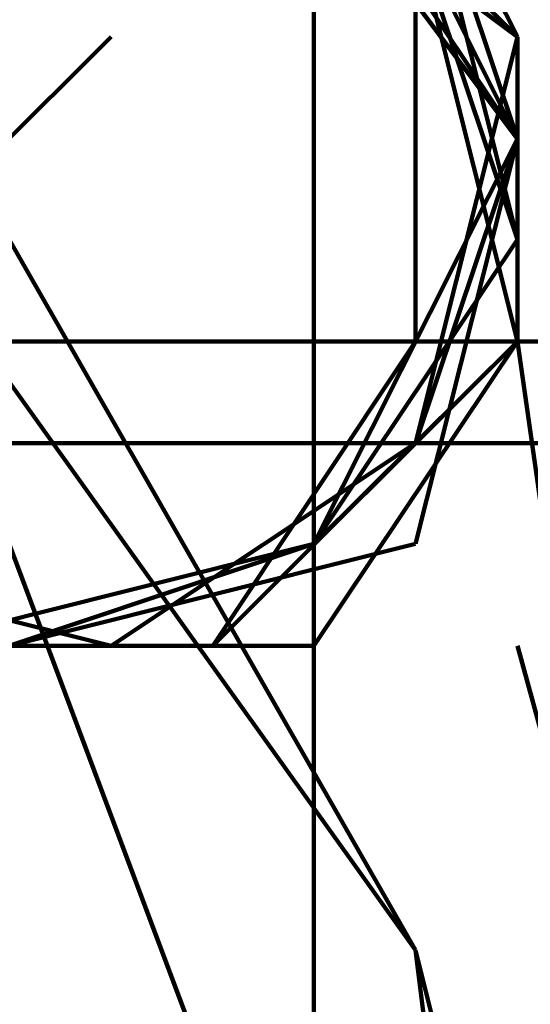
# Model space of a CAD drawing. Header units: inches. Extents: x -1901 to 7725, y 4299 to 7113.
# Tile 107 of 180: x 2442.13 to 2444.25, y 6207.09 to 6211.19. Entities that reach past the tile are written whole.
import ezdxf

# ---------------------------------------------------------------- set-up
doc = ezdxf.new("R2010")
doc.units = ezdxf.units.IN
doc.header["$MEASUREMENT"] = 0
doc.layers.add('at_Entity', color=7, linetype='Continuous')

msp = doc.modelspace()

# ---------------------------------------------------------------- linework, layer by layer
at = {"layer": 'at_Entity', "color": 7, "lineweight": 211}
for p, q in [((2442.5095, 6212.3827), (2444.2, 6211.116)), ((2444.2, 6211.116), (2442.5095, 6212.3827)), ((2444.2, 6211.116), (2442.5095, 6212.3827)), ((2444.2, 6211.116), (2442.5095, 6212.3827)), ((2442.5095, 6212.3827), (2444.2, 6211.116)), ((2444.2, 6211.116), (2442.5095, 6212.3827)), ((2444.2, 6211.116), (2442.5095, 6212.3827)), ((2444.2, 6211.116), (2442.5095, 6212.3827)), ((2444.2, 6210.6922), (2442.9333, 6212.3827)), ((2444.2, 6211.116), (2442.9333, 6212.3827)), ((2444.2, 6211.116), (2442.9333, 6212.3827)), ((2444.2, 6211.116), (2442.9333, 6212.3827)), ((2444.2, 6211.116), (2443.3525, 6211.959)), ((2444.2, 6211.116), (2443.3525, 6211.959)), ((2444.2, 6211.116), (2443.3525, 6211.959)), ((2444.2, 6211.116), (2443.3525, 6211.959)), ((2444.2, 6211.116), (2443.3525, 6211.959)), ((2443.3525, 6211.959), (2444.2, 6210.6922)), ((2444.2, 6210.6922), (2443.3525, 6211.959)), ((2444.2, 6210.6922), (2443.3525, 6211.959)), ((2444.2, 6210.6922), (2443.3525, 6211.959)), ((2444.2, 6210.6922), (2443.3525, 6211.959)), ((2444.2, 6211.116), (2443.3525, 6211.959)), ((2444.2, 6210.6922), (2443.3525, 6211.959)), ((2444.2, 6210.6922), (2443.3525, 6211.959)), ((2444.2, 6210.6922), (2443.3525, 6211.959)), ((2444.2, 6210.6922), (2443.3525, 6211.959)), ((2444.2, 6210.6922), (2443.3525, 6211.959)), ((2444.2, 6210.6922), (2443.3525, 6211.959)), ((2444.2, 6211.116), (2443.3525, 6211.959)), ((2444.2, 6211.116), (2443.3525, 6211.959)), ((2444.2, 6211.116), (2443.3525, 6211.959)), ((2444.2, 6211.116), (2443.3525, 6211.959)), ((2444.2, 6211.116), (2443.3525, 6211.959)), ((2444.2, 6211.116), (2443.7762, 6211.959)), ((2444.2, 6210.273), (2443.7762, 6211.959)), ((2444.2, 6210.273), (2443.7762, 6211.959)), ((2444.2, 6210.273), (2443.7762, 6211.959)), ((2443.7762, 6211.959), (2444.2, 6211.116)), ((2444.2, 6211.116), (2443.7762, 6211.959)), ((2443.7762, 6211.959), (2444.2, 6211.116)), ((2444.2, 6211.116), (2443.7762, 6211.959)), ((2444.2, 6210.6922), (2443.7762, 6211.959)), ((2444.2, 6210.273), (2443.7762, 6211.959)), ((2444.2, 6211.116), (2443.7762, 6211.959)), ((2444.2, 6210.273), (2443.7762, 6211.959)), ((2444.2, 6210.273), (2443.7762, 6211.959)), ((2444.2, 6210.273), (2443.7762, 6211.959)), ((2444.2, 6210.273), (2443.7762, 6211.959)), ((2444.2, 6210.273), (2443.7762, 6211.959)), ((2444.2, 6210.273), (2443.7762, 6211.959)), ((2444.2, 6210.273), (2443.7762, 6211.959)), ((2444.2, 6210.273), (2443.7762, 6211.959)), ((2444.2, 6210.273), (2443.7762, 6211.959)), ((2443.7762, 6211.959), (2444.2, 6211.116)), ((2444.2, 6210.273), (2443.7762, 6211.959)), ((2444.2, 6211.116), (2443.7762, 6211.959)), ((2444.2, 6211.116), (2443.7762, 6211.959)), ((2444.2, 6210.273), (2443.7762, 6211.959)), ((2444.2, 6210.273), (2443.7762, 6211.959)), ((2444.2, 6211.116), (2443.7762, 6211.959)), ((2444.2, 6210.273), (2443.7762, 6211.959)), ((2444.2, 6210.273), (2443.7762, 6211.959)), ((2444.2, 6210.273), (2443.7762, 6211.959)), ((2444.2, 6211.116), (2443.7762, 6211.959)), ((2444.2, 6210.6922), (2443.7762, 6211.959)), ((2443.7762, 6211.959), (2444.2, 6211.116)), ((2444.2, 6210.273), (2443.7762, 6211.959)), ((2443.3525, 6211.5398), (2443.3525, 6192.5297)), ((2443.3525, 6211.5398), (2443.3525, 6192.5297)), ((2444.2, 6211.116), (2443.7762, 6211.5398)), ((2444.2, 6211.116), (2443.7762, 6211.5398)), ((2444.2, 6211.116), (2443.7762, 6211.5398)), ((2443.7762, 6211.5398), (2444.2, 6211.116)), ((2444.2, 6211.116), (2443.7762, 6211.5398)), ((2443.7762, 6211.5398), (2444.2, 6211.116)), ((2444.2, 6211.116), (2443.7762, 6211.5398)), ((2444.2, 6211.116), (2443.7762, 6211.5398)), ((2444.2, 6211.116), (2443.7762, 6211.5398)), ((2443.7762, 6211.5398), (2444.2, 6211.116)), ((2443.7762, 6211.5398), (2444.2, 6211.116)), ((2443.7762, 6211.5398), (2444.2, 6211.116)), ((2443.7762, 6211.5398), (2444.2, 6211.116)), ((2444.2, 6211.116), (2443.7762, 6211.5398)), ((2444.2, 6211.116), (2443.7762, 6211.5398)), ((2443.7762, 6211.5398), (2444.2, 6211.116)), ((2444.2, 6211.116), (2443.7762, 6211.5398)), ((2444.2, 6211.116), (2443.7762, 6211.5398)), ((2443.7762, 6211.5398), (2444.2, 6211.116)), ((2444.2, 6211.116), (2443.7762, 6211.5398)), ((2444.2, 6209.8493), (2443.7762, 6211.5398)), ((2444.2, 6211.116), (2443.7762, 6211.5398)), ((2444.2, 6211.116), (2443.7762, 6211.5398)), ((2443.7762, 6211.5398), (2444.2, 6210.6922)), ((2444.2, 6210.273), (2443.7762, 6211.5398)), ((2443.7762, 6211.5398), (2444.2, 6211.116)), ((2444.2, 6211.116), (2443.7762, 6211.5398)), ((2443.7762, 6211.5398), (2444.2, 6211.116)), ((2443.7762, 6211.5398), (2444.2, 6211.116)), ((2443.7762, 6211.5398), (2444.2, 6211.116)), ((2444.2, 6211.116), (2443.7762, 6211.5398)), ((2443.7762, 6211.5398), (2444.2, 6211.116)), ((2444.2, 6211.116), (2443.7762, 6211.5398)), ((2444.2, 6211.116), (2443.7762, 6211.5398)), ((2444.2, 6211.116), (2443.7762, 6211.5398)), ((2443.7762, 6211.5398), (2444.2, 6211.116)), ((2444.2, 6211.116), (2443.7762, 6211.5398)), ((2444.2, 6211.116), (2443.7762, 6211.5398)), ((2443.7762, 6211.5398), (2444.2, 6211.116)), ((2444.2, 6211.116), (2443.7762, 6211.5398)), ((2444.2, 6211.116), (2443.7762, 6211.5398)), ((2443.7762, 6211.5398), (2444.2, 6211.116)), ((2443.7762, 6211.5398), (2444.2, 6211.116)), ((2444.2, 6211.116), (2443.7762, 6211.5398)), ((2444.2, 6210.273), (2443.7762, 6211.5398)), ((2444.2, 6211.116), (2443.7762, 6211.5398)), ((2443.7762, 6211.5398), (2444.2, 6211.116)), ((2444.2, 6210.273), (2443.7762, 6211.5398)), ((2444.2, 6209.8493), (2443.7762, 6211.5398)), ((2444.2, 6209.8493), (2443.7762, 6211.5398)), ((2444.2, 6210.273), (2443.7762, 6211.5398)), ((2444.2, 6211.116), (2443.7762, 6211.5398)), ((2444.2, 6209.8493), (2443.7762, 6211.5398)), ((2443.7762, 6211.5398), (2444.2, 6211.116)), ((2443.7762, 6211.5398), (2444.2, 6211.116)), ((2444.2, 6209.8493), (2443.7762, 6211.5398)), ((2444.2, 6209.8493), (2443.7762, 6211.5398)), ((2444.2, 6209.8493), (2443.7762, 6211.5398)), ((2444.2, 6209.8493), (2443.7762, 6211.5398)), ((2444.2, 6211.116), (2443.7762, 6211.5398)), ((2443.7762, 6209.8493), (2443.7762, 6211.5398)), ((2444.2, 6211.116), (2443.7762, 6211.5398)), ((2444.2, 6211.116), (2443.7762, 6211.5398)), ((2444.2, 6209.8493), (2443.7762, 6211.5398)), ((2444.2, 6211.116), (2443.7762, 6211.5398)), ((2444.2, 6210.273), (2443.7762, 6211.5398)), ((2444.2, 6210.273), (2443.7762, 6211.5398)), ((2444.2, 6210.273), (2443.7762, 6211.5398)), ((2444.2, 6211.116), (2443.7762, 6211.5398)), ((2444.2, 6211.116), (2443.7762, 6211.5398)), ((2443.7762, 6209.8493), (2443.7762, 6211.5398)), ((2443.7762, 6211.5398), (2444.2, 6210.6922)), ((2444.2, 6211.116), (2443.7762, 6211.5398)), ((2443.7762, 6211.5398), (2444.2, 6211.116)), ((2444.2, 6211.116), (2443.7762, 6211.5398)), ((2444.2, 6211.116), (2443.7762, 6211.5398)), ((2444.2, 6211.116), (2443.7762, 6211.5398)), ((2443.7762, 6211.5398), (2444.2, 6211.116)), ((2444.2, 6209.8493), (2443.7762, 6211.5398)), ((2444.2, 6211.116), (2443.7762, 6211.5398)), ((2443.7762, 6209.8493), (2443.7762, 6211.5398)), ((2444.2, 6209.8493), (2443.7762, 6211.5398)), ((2444.2, 6209.8493), (2443.7762, 6211.5398)), ((2443.7762, 6211.5398), (2444.2, 6211.116)), ((2443.7762, 6211.5398), (2444.2, 6211.116)), ((2444.2, 6211.116), (2443.7762, 6211.5398)), ((2444.2, 6211.116), (2443.7762, 6211.5398)), ((2444.2, 6211.116), (2443.7762, 6211.5398)), ((2444.2, 6210.6922), (2443.7762, 6211.5398)), ((2444.2, 6211.116), (2443.7762, 6211.5398)), ((2443.7762, 6211.5398), (2444.2, 6211.116)), ((2444.2, 6210.273), (2443.7762, 6211.5398)), ((2444.2, 6211.116), (2443.7762, 6211.5398)), ((2444.2, 6210.273), (2443.7762, 6211.5398)), ((2444.2, 6211.116), (2443.7762, 6211.5398)), ((2444.2, 6209.8493), (2443.7762, 6211.5398)), ((2444.2, 6211.116), (2443.7762, 6211.5398)), ((2443.7762, 6211.5398), (2444.2, 6211.116)), ((2444.2, 6211.116), (2443.7762, 6211.5398)), ((2443.7762, 6211.5398), (2444.2, 6211.116)), ((2444.2, 6211.116), (2443.7762, 6211.5398)), ((2444.2, 6211.116), (2443.7762, 6211.5398)), ((2443.7762, 6211.5398), (2444.2, 6211.116)), ((2443.7762, 6211.5398), (2444.2, 6211.116)), ((2444.2, 6211.116), (2443.7762, 6211.5398)), ((2444.2, 6211.116), (2443.7762, 6211.5398)), ((2444.2, 6209.8493), (2443.7762, 6211.5398)), ((2443.7762, 6211.5398), (2444.2, 6211.116)), ((2444.2, 6211.116), (2443.7762, 6211.5398)), ((2444.2, 6209.8493), (2443.7762, 6211.5398)), ((2444.2, 6211.116), (2443.7762, 6211.5398)), ((2444.2, 6211.116), (2443.7762, 6211.5398)), ((2444.2, 6211.116), (2443.7762, 6211.5398)), ((2444.2, 6211.116), (2443.7762, 6211.5398)), ((2443.7762, 6211.5398), (2444.2, 6211.116)), ((2444.2, 6209.8493), (2443.7762, 6211.5398)), ((2443.7762, 6211.5398), (2444.2, 6211.116)), ((2444.2, 6211.116), (2443.7762, 6211.5398)), ((2444.2, 6211.116), (2443.7762, 6211.5398)), ((2444.2, 6211.116), (2443.7762, 6211.5398)), ((2443.7762, 6211.5398), (2444.2, 6211.116)), ((2444.2, 6211.116), (2443.7762, 6211.5398)), ((2444.2, 6211.116), (2443.7762, 6211.5398)), ((2443.7762, 6211.5398), (2444.2, 6211.116)), ((2444.2, 6209.8493), (2443.7762, 6211.5398)), ((2442.5095, 6211.116), (2441.662, 6210.273)), ((2443.7762, 6209.4255), (2444.2, 6211.116)), ((2443.7762, 6209.4255), (2444.2, 6211.116)), ((2443.7762, 6209.4255), (2444.2, 6211.116)), ((2443.7762, 6209.4255), (2444.2, 6211.116)), ((2443.7762, 6209.4255), (2444.2, 6211.116)), ((2443.7762, 6209.4255), (2444.2, 6211.116)), ((2443.7762, 6209.4255), (2444.2, 6211.116)), ((2443.7762, 6209.4255), (2444.2, 6211.116)), ((2443.7762, 6209.4255), (2444.2, 6211.116)), ((2443.7762, 6209.4255), (2444.2, 6211.116)), ((2443.7762, 6209.4255), (2444.2, 6211.116)), ((2443.7762, 6209.4255), (2444.2, 6211.116)), ((2443.7762, 6209.4255), (2444.2, 6211.116)), ((2443.7762, 6209.4255), (2444.2, 6211.116)), ((2443.7762, 6209.4255), (2444.2, 6211.116)), ((2443.7762, 6209.4255), (2444.2, 6211.116)), ((2443.7762, 6209.4255), (2444.2, 6211.116)), ((2443.7762, 6209.4255), (2444.2, 6211.116)), ((2443.7762, 6209.4255), (2444.2, 6211.116)), ((2443.7762, 6209.4255), (2444.2, 6211.116)), ((2443.7762, 6209.4255), (2444.2, 6211.116)), ((2443.7762, 6209.4255), (2444.2, 6211.116)), ((2443.7762, 6209.4255), (2444.2, 6211.116)), ((2443.7762, 6209.4255), (2444.2, 6211.116)), ((2443.7762, 6209.4255), (2444.2, 6211.116)), ((2443.7762, 6209.4255), (2444.2, 6211.116)), ((2443.7762, 6209.4255), (2444.2, 6211.116)), ((2443.7762, 6209.4255), (2444.2, 6211.116)), ((2443.7762, 6209.4255), (2444.2, 6211.116)), ((2443.7762, 6209.4255), (2444.2, 6211.116)), ((2443.7762, 6209.4255), (2444.2, 6211.116)), ((2443.7762, 6209.4255), (2444.2, 6211.116)), ((2443.7762, 6209.4255), (2444.2, 6211.116)), ((2443.7762, 6209.4255), (2444.2, 6211.116)), ((2443.7762, 6209.4255), (2444.2, 6211.116)), ((2443.7762, 6209.4255), (2444.2, 6211.116)), ((2443.7762, 6209.4255), (2444.2, 6211.116)), ((2443.7762, 6209.4255), (2444.2, 6211.116)), ((2443.7762, 6209.4255), (2444.2, 6211.116)), ((2443.7762, 6209.4255), (2444.2, 6211.116)), ((2443.7762, 6209.4255), (2444.2, 6211.116)), ((2443.7762, 6209.4255), (2444.2, 6211.116)), ((2443.7762, 6209.4255), (2444.2, 6211.116)), ((2443.7762, 6209.4255), (2444.2, 6211.116)), ((2443.7762, 6209.4255), (2444.2, 6211.116)), ((2443.7762, 6209.4255), (2444.2, 6211.116)), ((2443.7762, 6209.4255), (2444.2, 6211.116)), ((2443.7762, 6209.4255), (2444.2, 6211.116)), ((2443.7762, 6209.4255), (2444.2, 6211.116)), ((2443.7762, 6209.4255), (2444.2, 6211.116)), ((2443.7762, 6209.4255), (2444.2, 6211.116)), ((2443.7762, 6209.4255), (2444.2, 6211.116)), ((2443.7762, 6209.4255), (2444.2, 6211.116)), ((2443.7762, 6209.4255), (2444.2, 6211.116)), ((2443.7762, 6209.4255), (2444.2, 6211.116)), ((2443.7762, 6209.4255), (2444.2, 6211.116)), ((2443.7762, 6209.4255), (2444.2, 6211.116)), ((2443.7762, 6209.4255), (2444.2, 6211.116)), ((2443.7762, 6209.4255), (2444.2, 6211.116)), ((2444.2, 6210.6922), (2444.2, 6211.116)), ((2444.2, 6210.6922), (2444.2, 6211.116)), ((2444.2, 6211.116), (2444.2, 6210.6922)), ((2444.2, 6210.6922), (2444.2, 6211.116)), ((2444.2, 6210.6922), (2444.2, 6211.116)), ((2444.2, 6210.6922), (2444.2, 6211.116)), ((2444.2, 6211.116), (2444.2, 6210.6922)), ((2444.2, 6211.116), (2444.2, 6210.6922)), ((2444.2, 6211.116), (2444.2, 6210.6922)), ((2444.2, 6211.116), (2444.2, 6210.6922)), ((2444.2, 6210.6922), (2444.2, 6211.116)), ((2444.2, 6210.6922), (2444.2, 6211.116)), ((2444.2, 6210.6922), (2444.2, 6211.116)), ((2444.2, 6210.6922), (2444.2, 6211.116)), ((2444.2, 6210.6922), (2444.2, 6211.116)), ((2444.2, 6210.6922), (2444.2, 6211.116)), ((2444.2, 6210.6922), (2444.2, 6211.116)), ((2444.2, 6211.116), (2444.2, 6210.6922)), ((2444.2, 6210.6922), (2444.2, 6211.116)), ((2444.2, 6210.6922), (2444.2, 6211.116)), ((2444.2, 6211.116), (2444.2, 6210.6922)), ((2444.2, 6210.6922), (2444.2, 6211.116)), ((2444.2, 6210.6922), (2444.2, 6211.116)), ((2444.2, 6210.6922), (2444.2, 6211.116)), ((2444.2, 6211.116), (2444.2, 6210.6922)), ((2444.2, 6210.6922), (2444.2, 6211.116)), ((2444.2, 6211.116), (2444.2, 6210.6922)), ((2444.2, 6210.6922), (2444.2, 6211.116)), ((2444.2, 6210.6922), (2444.2, 6211.116)), ((2444.2, 6211.116), (2444.2, 6210.6922)), ((2444.2, 6210.6922), (2444.2, 6211.116)), ((2444.2, 6210.6922), (2444.2, 6211.116)), ((2444.2, 6210.6922), (2444.2, 6211.116)), ((2444.2, 6210.6922), (2444.2, 6211.116)), ((2444.2, 6211.116), (2444.2, 6210.6922)), ((2444.2, 6210.6922), (2444.2, 6211.116)), ((2444.2, 6211.116), (2444.2, 6210.6922)), ((2444.2, 6211.116), (2444.2, 6210.6922)), ((2444.2, 6210.6922), (2444.2, 6211.116)), ((2444.2, 6210.6922), (2444.2, 6211.116)), ((2444.2, 6210.6922), (2444.2, 6211.116)), ((2444.2, 6210.6922), (2444.2, 6211.116)), ((2444.2, 6210.6922), (2444.2, 6211.116)), ((2444.2, 6211.116), (2444.2, 6210.6922)), ((2444.2, 6210.6922), (2444.2, 6211.116)), ((2444.2, 6211.116), (2444.2, 6210.6922)), ((2444.2, 6211.116), (2444.2, 6210.6922)), ((2444.2, 6210.6922), (2444.2, 6211.116)), ((2444.2, 6210.6922), (2444.2, 6211.116)), ((2444.2, 6211.116), (2444.2, 6210.6922)), ((2444.2, 6210.6922), (2444.2, 6211.116)), ((2444.2, 6210.6922), (2444.2, 6211.116)), ((2444.2, 6210.6922), (2444.2, 6211.116)), ((2444.2, 6210.6922), (2444.2, 6211.116)), ((2444.2, 6211.116), (2444.2, 6210.6922)), ((2444.2, 6210.6922), (2444.2, 6211.116)), ((2444.2, 6211.116), (2444.2, 6210.6922)), ((2444.2, 6210.6922), (2444.2, 6211.116)), ((2444.2, 6210.6922), (2444.2, 6211.116)), ((2444.2, 6211.116), (2444.2, 6210.6922)), ((2444.2, 6210.6922), (2444.2, 6211.116)), ((2444.2, 6210.6922), (2444.2, 6211.116)), ((2444.2, 6211.116), (2444.2, 6210.6922)), ((2444.2, 6210.6922), (2444.2, 6211.116)), ((2444.2, 6210.6922), (2444.2, 6211.116)), ((2444.2, 6211.116), (2444.2, 6210.6922)), ((2444.2, 6211.116), (2444.2, 6210.6922)), ((2444.2, 6210.6922), (2444.2, 6211.116)), ((2444.2, 6210.6922), (2444.2, 6211.116)), ((2444.2, 6210.6922), (2444.2, 6211.116)), ((2444.2, 6210.6922), (2444.2, 6211.116)), ((2444.2, 6210.6922), (2444.2, 6211.116)), ((2443.3525, 6209.0063), (2444.2, 6210.6922)), ((2443.7762, 6209.0063), (2444.2, 6210.6922)), ((2443.7762, 6209.0063), (2444.2, 6210.6922)), ((2443.7762, 6209.0063), (2444.2, 6210.6922)), ((2443.7762, 6209.0063), (2444.2, 6210.6922)), ((2443.7762, 6209.4255), (2444.2, 6210.6922)), ((2443.7762, 6209.0063), (2444.2, 6210.6922)), ((2443.7762, 6209.0063), (2444.2, 6210.6922)), ((2443.7762, 6209.0063), (2444.2, 6210.6922)), ((2443.7762, 6209.0063), (2444.2, 6210.6922)), ((2443.7762, 6209.0063), (2444.2, 6210.6922)), ((2443.7762, 6209.0063), (2444.2, 6210.6922)), ((2443.7762, 6209.0063), (2444.2, 6210.6922)), ((2443.7762, 6209.0063), (2444.2, 6210.6922)), ((2443.7762, 6209.0063), (2444.2, 6210.6922)), ((2443.7762, 6209.0063), (2444.2, 6210.6922)), ((2443.7762, 6209.0063), (2444.2, 6210.6922)), ((2443.7762, 6209.4255), (2444.2, 6210.6922)), ((2443.7762, 6209.0063), (2444.2, 6210.6922)), ((2443.7762, 6209.0063), (2444.2, 6210.6922)), ((2443.7762, 6209.0063), (2444.2, 6210.6922)), ((2443.7762, 6209.0063), (2444.2, 6210.6922)), ((2443.7762, 6209.0063), (2444.2, 6210.6922)), ((2443.7762, 6209.0063), (2444.2, 6210.6922)), ((2443.7762, 6209.0063), (2444.2, 6210.6922)), ((2443.7762, 6209.0063), (2444.2, 6210.6922)), ((2443.7762, 6209.0063), (2444.2, 6210.6922)), ((2443.7762, 6209.0063), (2444.2, 6210.6922)), ((2443.7762, 6209.0063), (2444.2, 6210.6922)), ((2443.7762, 6209.0063), (2444.2, 6210.6922)), ((2443.7762, 6209.0063), (2444.2, 6210.6922)), ((2443.7762, 6209.0063), (2444.2, 6210.6922)), ((2443.7762, 6209.0063), (2444.2, 6210.6922)), ((2443.7762, 6209.4255), (2444.2, 6210.6922)), ((2443.7762, 6209.4255), (2444.2, 6210.6922)), ((2443.7762, 6209.0063), (2444.2, 6210.6922)), ((2443.7762, 6209.0063), (2444.2, 6210.6922)), ((2443.7762, 6209.0063), (2444.2, 6210.6922)), ((2443.7762, 6209.0063), (2444.2, 6210.6922)), ((2443.7762, 6209.0063), (2444.2, 6210.6922)), ((2443.7762, 6209.0063), (2444.2, 6210.6922)), ((2443.7762, 6209.0063), (2444.2, 6210.6922)), ((2443.7762, 6209.0063), (2444.2, 6210.6922)), ((2443.7762, 6209.0063), (2444.2, 6210.6922)), ((2443.7762, 6209.0063), (2444.2, 6210.6922)), ((2443.7762, 6209.0063), (2444.2, 6210.6922)), ((2443.7762, 6209.0063), (2444.2, 6210.6922)), ((2443.7762, 6209.4255), (2444.2, 6210.6922)), ((2443.7762, 6209.0063), (2444.2, 6210.6922)), ((2443.7762, 6209.0063), (2444.2, 6210.6922)), ((2443.7762, 6209.0063), (2444.2, 6210.6922)), ((2443.7762, 6209.0063), (2444.2, 6210.6922)), ((2443.7762, 6209.0063), (2444.2, 6210.6922)), ((2443.7762, 6209.4255), (2444.2, 6210.6922)), ((2443.7762, 6209.0063), (2444.2, 6210.6922)), ((2443.7762, 6209.4255), (2444.2, 6210.6922)), ((2443.7762, 6209.0063), (2444.2, 6210.6922)), ((2443.7762, 6209.0063), (2444.2, 6210.6922)), ((2443.7762, 6209.4255), (2444.2, 6210.6922)), ((2443.7762, 6209.0063), (2444.2, 6210.6922)), ((2443.7762, 6209.0063), (2444.2, 6210.6922)), ((2443.7762, 6209.0063), (2444.2, 6210.6922)), ((2443.7762, 6209.0063), (2444.2, 6210.6922)), ((2443.7762, 6209.0063), (2444.2, 6210.6922)), ((2443.7762, 6209.4255), (2444.2, 6210.6922)), ((2443.7762, 6209.4255), (2444.2, 6210.6922)), ((2443.7762, 6209.0063), (2444.2, 6210.6922)), ((2443.7762, 6209.0063), (2444.2, 6210.6922)), ((2443.7762, 6209.0063), (2444.2, 6210.6922)), ((2443.7762, 6209.0063), (2444.2, 6210.6922)), ((2443.7762, 6209.0063), (2444.2, 6210.6922)), ((2443.7762, 6209.0063), (2444.2, 6210.6922)), ((2443.7762, 6209.0063), (2444.2, 6210.6922)), ((2443.7762, 6209.0063), (2444.2, 6210.6922)), ((2443.7762, 6209.0063), (2444.2, 6210.6922)), ((2443.7762, 6209.0063), (2444.2, 6210.6922)), ((2443.7762, 6209.0063), (2444.2, 6210.6922)), ((2443.7762, 6209.0063), (2444.2, 6210.6922)), ((2443.7762, 6209.0063), (2444.2, 6210.6922)), ((2443.7762, 6209.0063), (2444.2, 6210.6922)), ((2443.7762, 6209.0063), (2444.2, 6210.6922)), ((2443.7762, 6209.0063), (2444.2, 6210.6922)), ((2443.7762, 6209.0063), (2444.2, 6210.6922)), ((2443.7762, 6209.0063), (2444.2, 6210.6922)), ((2443.7762, 6209.0063), (2444.2, 6210.6922)), ((2443.7762, 6209.0063), (2444.2, 6210.6922)), ((2443.7762, 6209.0063), (2444.2, 6210.6922)), ((2443.7762, 6209.0063), (2444.2, 6210.6922)), ((2443.7762, 6209.0063), (2444.2, 6210.6922)), ((2443.7762, 6209.0063), (2444.2, 6210.6922)), ((2444.2, 6209.8493), (2444.2, 6210.6922)), ((2444.2, 6209.8493), (2444.2, 6210.6922)), ((2443.7762, 6207.3158), (2441.662, 6210.273)), ((2443.7762, 6207.3158), (2442.0858, 6210.273)), ((2443.3525, 6209.0063), (2444.2, 6210.273)), ((2443.3525, 6209.0063), (2444.2, 6210.273)), ((2443.3525, 6209.0063), (2444.2, 6210.273)), ((2443.3525, 6209.0063), (2444.2, 6210.273)), ((2443.3525, 6209.0063), (2444.2, 6210.273)), ((2443.3525, 6209.0063), (2444.2, 6210.273)), ((2443.3525, 6209.0063), (2444.2, 6210.273)), ((2443.3525, 6209.0063), (2444.2, 6210.273)), ((2443.3525, 6209.0063), (2444.2, 6210.273)), ((2443.3525, 6209.0063), (2444.2, 6210.273)), ((2443.3525, 6209.0063), (2444.2, 6210.273)), ((2443.3525, 6209.0063), (2444.2, 6210.273)), ((2443.3525, 6209.0063), (2444.2, 6210.273)), ((2443.3525, 6209.0063), (2444.2, 6210.273)), ((2443.3525, 6209.0063), (2444.2, 6210.273)), ((2443.3525, 6209.0063), (2444.2, 6210.273)), ((2443.3525, 6209.0063), (2444.2, 6210.273)), ((2443.3525, 6209.0063), (2444.2, 6210.273)), ((2443.3525, 6209.0063), (2444.2, 6210.273)), ((2443.3525, 6209.0063), (2444.2, 6210.273)), ((2443.3525, 6209.0063), (2444.2, 6210.273)), ((2443.3525, 6209.0063), (2444.2, 6210.273)), ((2443.3525, 6209.0063), (2444.2, 6210.273)), ((2443.3525, 6209.0063), (2444.2, 6210.273)), ((2443.3525, 6209.0063), (2444.2, 6210.273)), ((2443.3525, 6209.0063), (2444.2, 6210.273)), ((2443.3525, 6209.0063), (2444.2, 6210.273)), ((2443.3525, 6209.0063), (2444.2, 6210.273)), ((2443.3525, 6209.0063), (2444.2, 6210.273)), ((2575.9897, 6209.8493), (2288.7572, 6209.8493)), ((2442.9333, 6208.5825), (2444.2, 6209.8493)), ((2442.9333, 6208.5825), (2443.7762, 6209.8493)), ((2442.9333, 6208.5825), (2444.2, 6209.8493)), ((2442.9333, 6208.5825), (2443.7762, 6209.8493)), ((2442.9333, 6208.5825), (2444.2, 6209.8493)), ((2442.9333, 6208.5825), (2443.7762, 6209.8493)), ((2442.9333, 6208.5825), (2444.2, 6209.8493)), ((2442.9333, 6208.5825), (2444.2, 6209.8493)), ((2442.9333, 6208.5825), (2444.2, 6209.8493)), ((2442.9333, 6208.5825), (2444.2, 6209.8493)), ((2443.3525, 6208.5825), (2444.2, 6209.8493)), ((2443.3525, 6208.5825), (2444.2, 6209.8493)), ((2443.3525, 6208.5825), (2444.2, 6209.8493)), ((2443.3525, 6209.0063), (2444.2, 6209.8493)), ((2443.3525, 6208.5825), (2444.2, 6209.8493)), ((2443.3525, 6209.0063), (2444.2, 6209.8493)), ((2443.3525, 6209.0063), (2444.2, 6209.8493)), ((2443.3525, 6209.0063), (2444.2, 6209.8493)), ((2443.3525, 6208.5825), (2444.2, 6209.8493)), ((2443.3525, 6208.5825), (2444.2, 6209.8493)), ((2444.2, 6209.8493), (2444.6192, 6206.8921)), ((2288.7572, 6209.4255), (2575.9897, 6209.4255)), ((2442.5095, 6208.5825), (2443.7762, 6209.4255)), ((2442.5095, 6208.5825), (2443.7762, 6209.4255)), ((2442.5095, 6208.5825), (2443.7762, 6209.4255)), ((2442.5095, 6208.5825), (2443.7762, 6209.4255)), ((2442.5095, 6208.5825), (2443.7762, 6209.4255)), ((2442.5095, 6208.5825), (2443.7762, 6209.4255)), ((2442.5095, 6208.5825), (2443.7762, 6209.4255)), ((2442.5095, 6208.5825), (2443.7762, 6209.4255)), ((2442.5095, 6208.5825), (2443.7762, 6209.4255)), ((2442.5095, 6208.5825), (2443.7762, 6209.4255)), ((2442.5095, 6208.5825), (2443.7762, 6209.4255)), ((2442.5095, 6208.5825), (2443.7762, 6209.4255)), ((2442.5095, 6208.5825), (2443.7762, 6209.4255)), ((2442.5095, 6208.5825), (2443.7762, 6209.4255)), ((2442.5095, 6208.5825), (2443.7762, 6209.4255)), ((2442.5095, 6208.5825), (2443.7762, 6209.4255)), ((2442.5095, 6208.5825), (2443.7762, 6209.4255)), ((2442.5095, 6208.5825), (2443.7762, 6209.4255)), ((2442.5095, 6208.5825), (2443.7762, 6209.4255)), ((2442.5095, 6208.5825), (2443.7762, 6209.4255)), ((2442.5095, 6208.5825), (2443.7762, 6209.4255)), ((2442.5095, 6208.5825), (2443.7762, 6209.4255)), ((2442.5095, 6208.5825), (2443.7762, 6209.4255)), ((2442.5095, 6208.5825), (2443.7762, 6209.4255)), ((2442.5095, 6208.5825), (2443.7762, 6209.4255)), ((2442.5095, 6208.5825), (2443.7762, 6209.4255)), ((2442.5095, 6208.5825), (2443.7762, 6209.4255)), ((2442.5095, 6208.5825), (2443.7762, 6209.4255)), ((2442.5095, 6208.5825), (2443.7762, 6209.4255)), ((2442.5095, 6208.5825), (2443.7762, 6209.4255)), ((2442.5095, 6208.5825), (2443.7762, 6209.4255)), ((2442.5095, 6208.5825), (2443.7762, 6209.4255)), ((2442.5095, 6208.5825), (2443.7762, 6209.4255)), ((2442.5095, 6208.5825), (2443.7762, 6209.4255)), ((2442.5095, 6208.5825), (2443.7762, 6209.4255)), ((2442.5095, 6208.5825), (2443.7762, 6209.4255)), ((2442.5095, 6208.5825), (2443.7762, 6209.4255)), ((2442.5095, 6208.5825), (2443.7762, 6209.4255)), ((2442.5095, 6208.5825), (2443.7762, 6209.4255)), ((2442.5095, 6208.5825), (2443.7762, 6209.4255)), ((2442.5095, 6208.5825), (2443.7762, 6209.4255)), ((2442.5095, 6208.5825), (2443.7762, 6209.4255)), ((2442.5095, 6208.5825), (2443.7762, 6209.4255)), ((2442.5095, 6208.5825), (2443.7762, 6209.4255)), ((2442.5095, 6208.5825), (2443.7762, 6209.4255)), ((2442.5095, 6208.5825), (2443.7762, 6209.4255)), ((2442.5095, 6208.5825), (2443.7762, 6209.4255)), ((2442.5095, 6208.5825), (2443.7762, 6209.4255)), ((2442.5095, 6208.5825), (2443.7762, 6209.4255)), ((2442.5095, 6208.5825), (2443.7762, 6209.4255)), ((2442.9333, 6208.5825), (2443.7762, 6209.4255)), ((2442.9333, 6208.5825), (2443.7762, 6209.4255)), ((2442.9333, 6208.5825), (2443.7762, 6209.4255)), ((2442.9333, 6208.5825), (2443.7762, 6209.4255)), ((2442.9333, 6208.5825), (2443.7762, 6209.4255)), ((2442.9333, 6208.5825), (2443.7762, 6209.4255)), ((2442.9333, 6208.5825), (2443.7762, 6209.4255)), ((2442.9333, 6208.5825), (2443.7762, 6209.4255)), ((2442.9333, 6208.5825), (2443.7762, 6209.4255)), ((2442.9333, 6208.5825), (2443.7762, 6209.4255)), ((2442.9333, 6208.5825), (2443.7762, 6209.4255)), ((2442.9333, 6208.5825), (2443.7762, 6209.4255)), ((2442.9333, 6208.5825), (2443.7762, 6209.4255)), ((2442.9333, 6208.5825), (2443.7762, 6209.4255)), ((2442.9333, 6208.5825), (2443.7762, 6209.4255)), ((2442.9333, 6208.5825), (2443.7762, 6209.4255)), ((2442.9333, 6208.5825), (2443.7762, 6209.4255)), ((2442.9333, 6208.5825), (2443.7762, 6209.4255)), ((2442.9333, 6208.5825), (2443.7762, 6209.4255)), ((2440.819, 6209.0063), (2442.5095, 6208.5825)), ((2440.819, 6209.0063), (2442.5095, 6208.5825)), ((2440.819, 6209.0063), (2442.5095, 6208.5825)), ((2440.819, 6209.0063), (2442.5095, 6208.5825)), ((2440.819, 6209.0063), (2442.5095, 6208.5825)), ((2440.819, 6209.0063), (2442.5095, 6208.5825)), ((2440.819, 6209.0063), (2442.5095, 6208.5825)), ((2440.819, 6209.0063), (2442.5095, 6208.5825)), ((2440.819, 6209.0063), (2442.5095, 6208.5825)), ((2440.819, 6209.0063), (2442.5095, 6208.5825)), ((2440.819, 6209.0063), (2442.5095, 6208.5825)), ((2440.819, 6209.0063), (2442.5095, 6208.5825)), ((2440.819, 6209.0063), (2442.5095, 6208.5825)), ((2440.819, 6209.0063), (2442.5095, 6208.5825)), ((2440.819, 6209.0063), (2442.5095, 6208.5825)), ((2440.819, 6209.0063), (2442.5095, 6208.5825)), ((2440.819, 6209.0063), (2442.5095, 6208.5825)), ((2440.819, 6209.0063), (2442.5095, 6208.5825)), ((2440.819, 6209.0063), (2442.5095, 6208.5825)), ((2440.819, 6209.0063), (2442.5095, 6208.5825)), ((2440.819, 6209.0063), (2442.5095, 6208.5825)), ((2440.819, 6209.0063), (2442.5095, 6208.5825)), ((2440.819, 6209.0063), (2442.5095, 6208.5825)), ((2440.819, 6209.0063), (2442.5095, 6208.5825)), ((2440.819, 6209.0063), (2442.5095, 6208.5825)), ((2440.819, 6209.0063), (2442.5095, 6208.5825)), ((2440.819, 6209.0063), (2442.5095, 6208.5825)), ((2440.819, 6209.0063), (2442.5095, 6208.5825)), ((2440.819, 6209.0063), (2442.5095, 6208.5825)), ((2440.819, 6209.0063), (2442.5095, 6208.5825)), ((2440.819, 6209.0063), (2442.5095, 6208.5825)), ((2440.819, 6209.0063), (2442.5095, 6208.5825)), ((2440.819, 6209.0063), (2442.5095, 6208.5825)), ((2440.819, 6209.0063), (2442.5095, 6208.5825)), ((2440.819, 6209.0063), (2442.5095, 6208.5825)), ((2440.819, 6209.0063), (2442.5095, 6208.5825)), ((2440.819, 6209.0063), (2442.5095, 6208.5825)), ((2440.819, 6209.0063), (2442.5095, 6208.5825)), ((2440.819, 6209.0063), (2442.5095, 6208.5825)), ((2440.819, 6209.0063), (2442.5095, 6208.5825)), ((2440.819, 6209.0063), (2442.5095, 6208.5825)), ((2440.819, 6209.0063), (2442.5095, 6208.5825)), ((2441.662, 6208.5825), (2443.3525, 6209.0063)), ((2441.662, 6208.5825), (2443.3525, 6209.0063)), ((2441.662, 6208.5825), (2443.3525, 6209.0063)), ((2441.662, 6208.5825), (2443.3525, 6209.0063)), ((2441.662, 6208.5825), (2443.3525, 6209.0063)), ((2441.662, 6208.5825), (2443.3525, 6209.0063)), ((2441.662, 6208.5825), (2443.3525, 6209.0063)), ((2441.662, 6208.5825), (2443.3525, 6209.0063)), ((2441.662, 6208.5825), (2443.3525, 6209.0063)), ((2441.662, 6208.5825), (2443.3525, 6209.0063)), ((2441.662, 6208.5825), (2443.3525, 6209.0063)), ((2441.662, 6208.5825), (2443.3525, 6209.0063)), ((2441.662, 6208.5825), (2443.3525, 6209.0063)), ((2441.662, 6208.5825), (2443.3525, 6209.0063)), ((2443.3525, 6205.6253), (2442.0858, 6209.0063)), ((2442.0858, 6208.5825), (2443.7762, 6209.0063)), ((2442.0858, 6208.5825), (2443.7762, 6209.0063)), ((2442.0858, 6208.5825), (2443.7762, 6209.0063)), ((2442.0858, 6208.5825), (2443.7762, 6209.0063)), ((2442.0858, 6208.5825), (2443.7762, 6209.0063)), ((2442.0858, 6208.5825), (2443.7762, 6209.0063)), ((2442.0858, 6208.5825), (2443.7762, 6209.0063)), ((2442.0858, 6208.5825), (2443.7762, 6209.0063)), ((2442.0858, 6208.5825), (2443.7762, 6209.0063)), ((2442.0858, 6208.5825), (2443.7762, 6209.0063)), ((2442.0858, 6208.5825), (2443.7762, 6209.0063)), ((2442.0858, 6208.5825), (2443.7762, 6209.0063)), ((2442.0858, 6208.5825), (2443.7762, 6209.0063)), ((2442.0858, 6208.5825), (2443.7762, 6209.0063)), ((2442.0858, 6208.5825), (2443.7762, 6209.0063)), ((2442.0858, 6208.5825), (2443.3525, 6209.0063)), ((2442.0858, 6208.5825), (2443.3525, 6209.0063)), ((2442.0858, 6208.5825), (2443.7762, 6209.0063)), ((2442.0858, 6208.5825), (2443.7762, 6209.0063)), ((2442.0858, 6208.5825), (2443.7762, 6209.0063)), ((2442.0858, 6208.5825), (2443.7762, 6209.0063)), ((2442.0858, 6208.5825), (2443.7762, 6209.0063)), ((2442.0858, 6208.5825), (2443.7762, 6209.0063)), ((2442.0858, 6208.5825), (2443.7762, 6209.0063)), ((2442.0858, 6208.5825), (2443.7762, 6209.0063)), ((2442.0858, 6208.5825), (2443.7762, 6209.0063)), ((2442.0858, 6208.5825), (2443.7762, 6209.0063)), ((2442.0858, 6208.5825), (2443.7762, 6209.0063)), ((2442.0858, 6208.5825), (2443.7762, 6209.0063)), ((2442.0858, 6208.5825), (2443.7762, 6209.0063)), ((2442.0858, 6208.5825), (2443.7762, 6209.0063)), ((2442.0858, 6208.5825), (2443.7762, 6209.0063)), ((2442.0858, 6208.5825), (2443.7762, 6209.0063)), ((2442.0858, 6208.5825), (2443.7762, 6209.0063)), ((2442.0858, 6208.5825), (2443.7762, 6209.0063)), ((2442.0858, 6208.5825), (2443.7762, 6209.0063)), ((2442.0858, 6208.5825), (2443.7762, 6209.0063)), ((2442.0858, 6208.5825), (2443.3525, 6209.0063)), ((2442.0858, 6208.5825), (2443.7762, 6209.0063)), ((2442.0858, 6208.5825), (2443.7762, 6209.0063)), ((2442.0858, 6208.5825), (2443.3525, 6209.0063)), ((2442.0858, 6208.5825), (2443.7762, 6209.0063)), ((2442.0858, 6208.5825), (2443.7762, 6209.0063)), ((2442.0858, 6208.5825), (2443.7762, 6209.0063)), ((2442.0858, 6208.5825), (2443.7762, 6209.0063)), ((2442.0858, 6208.5825), (2443.3525, 6209.0063)), ((2442.0858, 6208.5825), (2443.7762, 6209.0063)), ((2442.0858, 6208.5825), (2443.3525, 6209.0063)), ((2442.0858, 6208.5825), (2443.3525, 6209.0063)), ((2442.0858, 6208.5825), (2443.3525, 6209.0063)), ((2442.0858, 6208.5825), (2443.3525, 6209.0063)), ((2442.0858, 6208.5825), (2443.3525, 6209.0063)), ((2442.0858, 6208.5825), (2443.7762, 6209.0063)), ((2442.0858, 6208.5825), (2443.3525, 6209.0063)), ((2442.0858, 6208.5825), (2443.3525, 6209.0063)), ((2442.0858, 6208.5825), (2443.7762, 6209.0063)), ((2442.0858, 6208.5825), (2443.7762, 6209.0063)), ((2442.0858, 6208.5825), (2443.7762, 6209.0063)), ((2442.0858, 6208.5825), (2443.7762, 6209.0063)), ((2442.0858, 6208.5825), (2443.3525, 6209.0063)), ((2442.0858, 6208.5825), (2443.7762, 6209.0063)), ((2442.0858, 6208.5825), (2443.3525, 6209.0063)), ((2442.0858, 6208.5825), (2443.7762, 6209.0063)), ((2442.0858, 6208.5825), (2443.3525, 6209.0063)), ((2442.0858, 6208.5825), (2443.7762, 6209.0063)), ((2442.0858, 6208.5825), (2443.7762, 6209.0063)), ((2442.0858, 6208.5825), (2443.7762, 6209.0063)), ((2442.0858, 6208.5825), (2443.3525, 6209.0063)), ((2442.0858, 6208.5825), (2443.7762, 6209.0063)), ((2442.0858, 6208.5825), (2443.7762, 6209.0063)), ((2442.0858, 6208.5825), (2443.7762, 6209.0063)), ((2442.0858, 6208.5825), (2443.7762, 6209.0063)), ((2442.0858, 6208.5825), (2443.7762, 6209.0063)), ((2442.0858, 6208.5825), (2443.7762, 6209.0063)), ((2442.0858, 6208.5825), (2443.3525, 6209.0063)), ((2442.0858, 6208.5825), (2443.3525, 6209.0063)), ((2442.0858, 6208.5825), (2443.7762, 6209.0063)), ((2442.0858, 6208.5825), (2443.7762, 6209.0063)), ((2442.0858, 6208.5825), (2443.7762, 6209.0063)), ((2442.0858, 6208.5825), (2443.7762, 6209.0063)), ((2442.0858, 6208.5825), (2443.7762, 6209.0063)), ((2442.0858, 6208.5825), (2443.7762, 6209.0063)), ((2442.0858, 6208.5825), (2443.7762, 6209.0063)), ((2442.0858, 6208.5825), (2443.7762, 6209.0063)), ((2442.0858, 6208.5825), (2443.7762, 6209.0063)), ((2442.0858, 6208.5825), (2443.7762, 6209.0063)), ((2442.0858, 6208.5825), (2443.7762, 6209.0063)), ((2442.0858, 6208.5825), (2443.7762, 6209.0063)), ((2442.0858, 6208.5825), (2443.7762, 6209.0063)), ((2442.0858, 6208.5825), (2443.7762, 6209.0063)), ((2442.0858, 6208.5825), (2443.3525, 6209.0063)), ((2442.0858, 6208.5825), (2443.7762, 6209.0063)), ((2442.0858, 6208.5825), (2443.3525, 6209.0063)), ((2442.0858, 6208.5825), (2443.7762, 6209.0063)), ((2442.0858, 6208.5825), (2443.7762, 6209.0063)), ((2442.0858, 6208.5825), (2443.7762, 6209.0063)), ((2442.0858, 6208.5825), (2443.7762, 6209.0063)), ((2442.0858, 6208.5825), (2443.7762, 6209.0063)), ((2442.0858, 6208.5825), (2443.7762, 6209.0063)), ((2441.2428, 6208.5825), (2442.9333, 6208.5825)), ((2441.2428, 6208.5825), (2442.9333, 6208.5825)), ((2441.2428, 6208.5825), (2442.9333, 6208.5825)), ((2441.2428, 6208.5825), (2442.9333, 6208.5825)), ((2441.2428, 6208.5825), (2442.9333, 6208.5825)), ((2441.2428, 6208.5825), (2442.9333, 6208.5825)), ((2441.2428, 6208.5825), (2442.5095, 6208.5825)), ((2441.2428, 6208.5825), (2442.9333, 6208.5825)), ((2441.2428, 6208.5825), (2442.9333, 6208.5825)), ((2441.2428, 6208.5825), (2442.9333, 6208.5825)), ((2441.2428, 6208.5825), (2442.5095, 6208.5825)), ((2441.2428, 6208.5825), (2442.9333, 6208.5825)), ((2441.2428, 6208.5825), (2442.9333, 6208.5825)), ((2441.2428, 6208.5825), (2442.9333, 6208.5825)), ((2441.2428, 6208.5825), (2442.5095, 6208.5825)), ((2441.2428, 6208.5825), (2442.9333, 6208.5825)), ((2441.2428, 6208.5825), (2442.9333, 6208.5825)), ((2441.2428, 6208.5825), (2442.9333, 6208.5825)), ((2441.2428, 6208.5825), (2442.5095, 6208.5825)), ((2441.2428, 6208.5825), (2442.9333, 6208.5825)), ((2441.2428, 6208.5825), (2442.9333, 6208.5825)), ((2441.2428, 6208.5825), (2442.5095, 6208.5825)), ((2441.2428, 6208.5825), (2442.9333, 6208.5825)), ((2441.2428, 6208.5825), (2442.9333, 6208.5825)), ((2441.2428, 6208.5825), (2442.9333, 6208.5825)), ((2441.2428, 6208.5825), (2442.9333, 6208.5825)), ((2441.2428, 6208.5825), (2442.5095, 6208.5825)), ((2441.2428, 6208.5825), (2442.5095, 6208.5825)), ((2441.2428, 6208.5825), (2442.9333, 6208.5825)), ((2441.2428, 6208.5825), (2442.5095, 6208.5825)), ((2441.2428, 6208.5825), (2442.9333, 6208.5825)), ((2441.2428, 6208.5825), (2442.9333, 6208.5825)), ((2441.2428, 6208.5825), (2442.9333, 6208.5825)), ((2441.2428, 6208.5825), (2442.9333, 6208.5825)), ((2441.662, 6208.5825), (2443.3525, 6208.5825)), ((2441.662, 6208.5825), (2443.3525, 6208.5825)), ((2441.662, 6208.5825), (2443.3525, 6208.5825)), ((2441.662, 6208.5825), (2443.3525, 6208.5825)), ((2441.662, 6208.5825), (2443.3525, 6208.5825)), ((2441.662, 6208.5825), (2442.9333, 6208.5825)), ((2441.662, 6208.5825), (2442.9333, 6208.5825)), ((2441.662, 6208.5825), (2442.9333, 6208.5825)), ((2441.662, 6208.5825), (2443.3525, 6208.5825)), ((2445.4667, 6203.9348), (2444.2, 6208.5825)), ((2444.6192, 6203.9348), (2443.7762, 6207.3158)), ((2444.2, 6203.9348), (2443.7762, 6207.3158))]:
    msp.add_line(p, q, dxfattribs=at)

doc.saveas('drawing.dxf')
